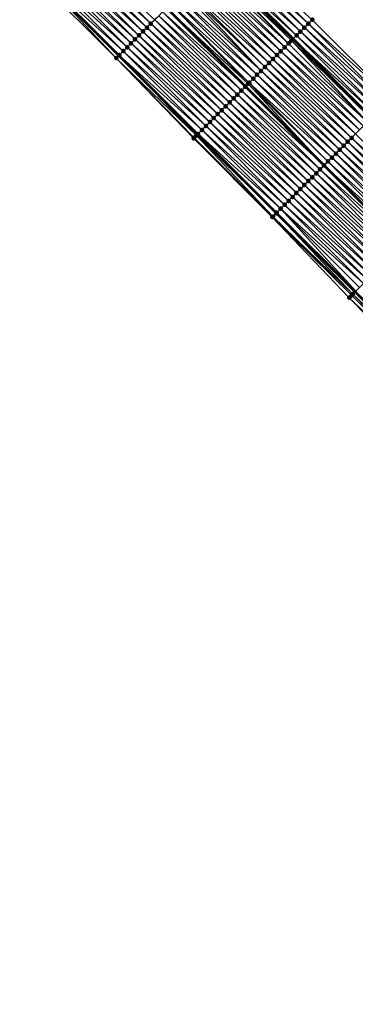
# Model space of a CAD drawing. Header units: feet. Extents: x 2017424 to 2024169, y 808042 to 818730.
# Tile 193 of 256: x 2020130 to 2020191, y 816097 to 816274. Entities that reach past the tile are written whole.
import ezdxf

# ---------------------------------------------------------------- set-up
doc = ezdxf.new("R2010")
doc.units = ezdxf.units.FT
doc.header["$MEASUREMENT"] = 0
for name, color, linetype, lineweight in [('EP_Travel Lane', 172, 'Continuous', 53), ('NB-Road Shots', 141, 'Continuous', 100), ('NB-Road X-Section', 40, 'Continuous', 13), ('STRIPING', 60, 'Continuous', 53)]:
    doc.layers.add(name, color=color, linetype=linetype, lineweight=lineweight)
doc.layers.add('I-77-MM15-17_NB-Surface-BORDER', color=7, linetype='Continuous')
doc.layers.add('I-77-MM15-17_NB-Surface-TIN', color=7, linetype='Continuous')

msp = doc.modelspace()

# ---------------------------------------------------------------- linework, layer by layer
at = {"layer": 'EP_Travel Lane'}
for points in [[(2020024.17, 816426.14, 252.64), (2020038.29, 816411.97, 252.54), (2020052.41, 816397.8, 252.42), (2020066.52, 816383.63, 252.3), (2020080.64, 816369.47, 252.17), (2020094.76, 816355.3, 252.05), (2020108.87, 816341.13, 251.92), (2020122.98, 816326.99, 251.81), (2020137.12, 816312.84, 251.7), (2020151.25, 816298.69, 251.57), (2020165.39, 816284.54, 251.45), (2020179.52, 816270.39, 251.35), (2020193.66, 816256.24, 251.23), (2020207.79, 816242.1, 251.13), (2020221.93, 816227.95, 251.03), (2020236.06, 816213.8, 250.92), (2020250.2, 816199.65, 250.82), (2020264.33, 816185.5, 250.71), (2020278.47, 816171.35, 250.58), (2020292.6, 816157.2, 250.44), (2020306.74, 816143.05, 250.3), (2020320.87, 816128.9, 250.16)], [(2019992.84, 816423.17, 253.27), (2020006.96, 816409.01, 253.16), (2020021.09, 816394.85, 253.04), (2020035.21, 816380.69, 252.93), (2020049.34, 816366.53, 252.82), (2020063.46, 816352.37, 252.71), (2020077.58, 816338.21, 252.58), (2020091.71, 816324.05, 252.45), (2020105.86, 816309.88, 252.32), (2020119.99, 816295.73, 252.19), (2020134.13, 816281.58, 252.08), (2020148.26, 816267.43, 251.96), (2020162.4, 816253.28, 251.85), (2020176.53, 816239.13, 251.75), (2020190.67, 816224.98, 251.63), (2020204.8, 816210.83, 251.53), (2020218.94, 816196.69, 251.42), (2020233.07, 816182.54, 251.31), (2020247.21, 816168.39, 251.19), (2020261.34, 816154.24, 251.07), (2020275.48, 816140.09, 250.96), (2020289.61, 816125.94, 250.83), (2020303.75, 816111.79, 250.68), (2020317.88, 816097.64, 250.55)]]:
    msp.add_polyline3d(points, dxfattribs=at)
at = {"layer": 'I-77-MM15-17_NB-Surface-BORDER', "color": 3, "linetype": 'Continuous', "lineweight": -3}
for points in [[(2020027.01, 816428.96, 252.34), (2020041.82, 816415.49, 252.17), (2020056.64, 816402.01, 251.99), (2020070.74, 816387.83, 251.84), (2020084.84, 816373.65, 251.7), (2020098.95, 816359.47, 251.59), (2020113.05, 816345.29, 251.48), (2020127.15, 816331.15, 251.4), (2020140.58, 816316.3, 251.34), (2020154.71, 816302.15, 251.2), (2020168.14, 816287.29, 251.16), (2020182.98, 816273.85, 250.98), (2020197.12, 816259.7, 250.87), (2020211.96, 816246.26, 250.7), (2020226.09, 816232.11, 250.59), (2020240.94, 816218.67, 250.42), (2020254.36, 816203.82, 250.37), (2020268.5, 816189.67, 250.27), (2020282.63, 816175.52, 250.15), (2020296.06, 816160.66, 250.08), (2020310.2, 816146.51, 249.96), (2020324.33, 816132.36, 249.82)], [(2020317.25, 816097.01, 250.54), (2020303.16, 816111.21, 250.68), (2020288.97, 816125.3, 250.82), (2020274.73, 816139.34, 250.96), (2020260.33, 816153.23, 251.06), (2020246.1, 816167.29, 251.18), (2020232.44, 816181.9, 251.29), (2020217.59, 816195.34, 251.4), (2020203.61, 816209.65, 251.51), (2020189.61, 816223.93, 251.61), (2020175.79, 816238.4, 251.74), (2020161.67, 816252.55, 251.85), (2020147.8, 816266.96, 251.95), (2020133.64, 816281.09, 252.07), (2020119.39, 816295.13, 252.19), (2020105.06, 816309.08, 252.31), (2020090.89, 816323.24, 252.43), (2020076.97, 816337.61, 252.56), (2020062.87, 816351.79, 252.69), (2020048.77, 816365.97, 252.81), (2020034.48, 816379.96, 252.91), (2020020.64, 816394.41, 253.03), (2020006.64, 816408.69, 253.15), (2019992.55, 816422.89, 253.27)]]:
    msp.add_polyline3d(points, dxfattribs=at)
at = {"layer": 'I-77-MM15-17_NB-Surface-TIN', "color": 128, "linetype": 'Continuous', "lineweight": -3}
for points in [[(2020153.29, 816272.45, 251.83), (2020139.15, 816286.6, 251.95), (2020138.44, 816285.89, 251.97)], [(2020153.99, 816273.16, 251.81), (2020139.86, 816287.3, 251.92), (2020139.15, 816286.6, 251.95)], [(2020153.29, 816272.45, 251.83), (2020153.99, 816273.16, 251.81), (2020139.15, 816286.6, 251.95)], [(2020153.99, 816273.16, 251.81), (2020154.7, 816273.86, 251.79), (2020139.86, 816287.3, 251.92)], [(2020181.57, 816272.44, 251.13), (2020167.43, 816286.59, 251.24), (2020166.72, 816285.88, 251.32)], [(2020182.27, 816273.15, 251.05), (2020168.14, 816287.29, 251.16), (2020167.43, 816286.59, 251.24)], [(2020181.57, 816272.44, 251.13), (2020182.27, 816273.15, 251.05), (2020167.43, 816286.59, 251.24)], [(2020182.27, 816273.15, 251.05), (2020182.98, 816273.85, 250.98), (2020168.14, 816287.29, 251.16)], [(2020151.87, 816271.04, 251.87), (2020137.74, 816285.18, 251.99), (2020137.03, 816284.48, 252)], [(2020152.58, 816271.74, 251.86), (2020138.44, 816285.89, 251.97), (2020137.74, 816285.18, 251.99)], [(2020151.87, 816271.04, 251.87), (2020152.58, 816271.74, 251.86), (2020137.74, 816285.18, 251.99)], [(2020152.58, 816271.74, 251.86), (2020153.29, 816272.45, 251.83), (2020138.44, 816285.89, 251.97)], [(2020180.15, 816271.02, 251.29), (2020166.02, 816285.17, 251.4), (2020165.39, 816284.54, 251.45)], [(2020180.86, 816271.73, 251.21), (2020166.72, 816285.88, 251.32), (2020166.02, 816285.17, 251.4)], [(2020180.15, 816271.02, 251.29), (2020180.86, 816271.73, 251.21), (2020166.02, 816285.17, 251.4)], [(2020180.86, 816271.73, 251.21), (2020181.57, 816272.44, 251.13), (2020166.72, 816285.88, 251.32)], [(2020149.75, 816268.92, 251.92), (2020135.61, 816283.06, 252.03), (2020134.91, 816282.36, 252.06)], [(2020150.46, 816269.62, 251.9), (2020136.32, 816283.77, 252.02), (2020135.61, 816283.06, 252.03)], [(2020149.75, 816268.92, 251.92), (2020150.46, 816269.62, 251.9), (2020135.61, 816283.06, 252.03)], [(2020151.16, 816270.33, 251.89), (2020137.03, 816284.48, 252), (2020136.32, 816283.77, 252.02)], [(2020150.46, 816269.62, 251.9), (2020151.16, 816270.33, 251.89), (2020136.32, 816283.77, 252.02)], [(2020151.16, 816270.33, 251.89), (2020151.87, 816271.04, 251.87), (2020137.03, 816284.48, 252)], [(2020178.03, 816268.9, 251.4), (2020163.9, 816283.05, 251.52), (2020163.19, 816282.35, 251.54)], [(2020178.74, 816269.61, 251.38), (2020164.6, 816283.76, 251.5), (2020163.9, 816283.05, 251.52)], [(2020178.03, 816268.9, 251.4), (2020178.74, 816269.61, 251.38), (2020163.9, 816283.05, 251.52)], [(2020178.74, 816269.61, 251.38), (2020164.8, 816283.95, 251.49), (2020164.6, 816283.76, 251.5)], [(2020179.23, 816270.1, 251.36), (2020165.31, 816284.47, 251.46), (2020164.8, 816283.95, 251.49)], [(2020178.74, 816269.61, 251.38), (2020179.23, 816270.1, 251.36), (2020164.8, 816283.95, 251.49)], [(2020165.31, 816284.47, 251.46), (2020179.52, 816270.39, 251.35), (2020165.39, 816284.54, 251.45)], [(2020179.45, 816270.32, 251.35), (2020179.52, 816270.39, 251.35), (2020165.31, 816284.47, 251.46)], [(2020179.23, 816270.1, 251.36), (2020179.45, 816270.32, 251.35), (2020165.31, 816284.47, 251.46)], [(2020180.15, 816271.02, 251.29), (2020165.39, 816284.54, 251.45), (2020179.52, 816270.39, 251.35)], [(2020147.8, 816266.96, 251.95), (2020134.13, 816281.58, 252.08), (2020133.64, 816281.09, 252.07)], [(2020134.16, 816281.61, 252.08), (2020134.13, 816281.58, 252.08), (2020148.26, 816267.43, 251.96)], [(2020147.8, 816266.96, 251.95), (2020148.26, 816267.43, 251.96), (2020134.13, 816281.58, 252.08)], [(2020148.33, 816267.5, 251.96), (2020134.2, 816281.65, 252.08), (2020134.16, 816281.61, 252.08)], [(2020148.33, 816267.5, 251.96), (2020134.16, 816281.61, 252.08), (2020148.26, 816267.43, 251.96)], [(2020149.04, 816268.21, 251.94), (2020134.91, 816282.36, 252.06), (2020134.2, 816281.65, 252.08)], [(2020148.33, 816267.5, 251.96), (2020148.33, 816267.5, 251.96), (2020134.2, 816281.65, 252.08)], [(2020148.33, 816267.5, 251.96), (2020149.04, 816268.21, 251.94), (2020134.2, 816281.65, 252.08)], [(2020149.04, 816268.21, 251.94), (2020149.75, 816268.92, 251.92), (2020134.91, 816282.36, 252.06)], [(2020176.62, 816267.49, 251.45), (2020162.48, 816281.64, 251.56), (2020161.77, 816280.93, 251.59)], [(2020177.32, 816268.2, 251.42), (2020163.19, 816282.35, 251.54), (2020162.48, 816281.64, 251.56)], [(2020176.62, 816267.49, 251.45), (2020177.32, 816268.2, 251.42), (2020162.48, 816281.64, 251.56)], [(2020177.32, 816268.2, 251.42), (2020178.03, 816268.9, 251.4), (2020163.19, 816282.35, 251.54)], [(2020174.49, 816265.37, 251.51), (2020160.36, 816279.52, 251.63), (2020160.07, 816279.23, 251.64)], [(2020175.2, 816266.08, 251.5), (2020161.07, 816280.22, 251.61), (2020160.36, 816279.52, 251.63)], [(2020174.49, 816265.37, 251.51), (2020175.2, 816266.08, 251.5), (2020160.36, 816279.52, 251.63)], [(2020175.91, 816266.78, 251.47), (2020161.77, 816280.93, 251.59), (2020161.07, 816280.22, 251.61)], [(2020175.2, 816266.08, 251.5), (2020175.91, 816266.78, 251.47), (2020161.07, 816280.22, 251.61)], [(2020175.91, 816266.78, 251.47), (2020176.62, 816267.49, 251.45), (2020161.77, 816280.93, 251.59)], [(2020173.08, 816263.96, 251.55), (2020158.94, 816278.1, 251.67), (2020158.24, 816277.4, 251.69)], [(2020173.79, 816264.66, 251.53), (2020159.65, 816278.81, 251.65), (2020158.94, 816278.1, 251.67)], [(2020173.08, 816263.96, 251.55), (2020173.79, 816264.66, 251.53), (2020158.94, 816278.1, 251.67)], [(2020173.79, 816264.66, 251.53), (2020160.07, 816279.23, 251.64), (2020159.65, 816278.81, 251.65)], [(2020173.79, 816264.66, 251.53), (2020174.49, 816265.37, 251.51), (2020160.07, 816279.23, 251.64)], [(2020170.96, 816261.83, 251.61), (2020156.82, 816275.98, 251.73), (2020156.11, 816275.28, 251.74)], [(2020156.82, 816275.98, 251.73), (2020170.97, 816261.84, 251.61), (2020156.83, 816275.99, 251.73)], [(2020170.96, 816261.83, 251.61), (2020170.97, 816261.84, 251.61), (2020156.82, 816275.98, 251.73)], [(2020171.46, 816262.34, 251.6), (2020157.53, 816276.69, 251.71), (2020156.83, 816275.99, 251.73)], [(2020171.46, 816262.34, 251.6), (2020156.83, 816275.99, 251.73), (2020170.97, 816261.84, 251.61)], [(2020172.37, 816263.25, 251.57), (2020158.24, 816277.4, 251.69), (2020157.53, 816276.69, 251.71)], [(2020171.46, 816262.34, 251.6), (2020171.66, 816262.54, 251.6), (2020157.53, 816276.69, 251.71)], [(2020171.66, 816262.54, 251.6), (2020172.37, 816263.25, 251.57), (2020157.53, 816276.69, 251.71)], [(2020172.37, 816263.25, 251.57), (2020173.08, 816263.96, 251.55), (2020158.24, 816277.4, 251.69)], [(2020169.54, 816260.42, 251.65), (2020155.41, 816274.57, 251.77), (2020154.7, 816273.86, 251.79)], [(2020170.25, 816261.13, 251.63), (2020156.11, 816275.28, 251.74), (2020155.41, 816274.57, 251.77)], [(2020169.54, 816260.42, 251.65), (2020170.25, 816261.13, 251.63), (2020155.41, 816274.57, 251.77)], [(2020170.25, 816261.13, 251.63), (2020170.96, 816261.83, 251.61), (2020156.11, 816275.28, 251.74)], [(2020167.42, 816258.3, 251.73), (2020153.29, 816272.45, 251.83), (2020152.58, 816271.74, 251.86)], [(2020168.13, 816259.01, 251.7), (2020153.99, 816273.16, 251.81), (2020153.29, 816272.45, 251.83)], [(2020167.42, 816258.3, 251.73), (2020168.13, 816259.01, 251.7), (2020153.29, 816272.45, 251.83)], [(2020168.84, 816259.71, 251.68), (2020154.7, 816273.86, 251.79), (2020153.99, 816273.16, 251.81)], [(2020168.13, 816259.01, 251.7), (2020168.84, 816259.71, 251.68), (2020153.99, 816273.16, 251.81)], [(2020168.84, 816259.71, 251.68), (2020169.54, 816260.42, 251.65), (2020154.7, 816273.86, 251.79)], [(2020195.7, 816258.29, 251.01), (2020181.57, 816272.44, 251.13), (2020180.86, 816271.73, 251.21)], [(2020196.41, 816259, 250.94), (2020182.27, 816273.15, 251.05), (2020181.57, 816272.44, 251.13)], [(2020195.7, 816258.29, 251.01), (2020196.41, 816259, 250.94), (2020181.57, 816272.44, 251.13)], [(2020197.12, 816259.7, 250.87), (2020182.98, 816273.85, 250.98), (2020182.27, 816273.15, 251.05)], [(2020196.41, 816259, 250.94), (2020197.12, 816259.7, 250.87), (2020182.27, 816273.15, 251.05)], [(2020166.01, 816256.89, 251.76), (2020151.87, 816271.04, 251.87), (2020151.16, 816270.33, 251.89)], [(2020166.71, 816257.59, 251.74), (2020152.58, 816271.74, 251.86), (2020151.87, 816271.04, 251.87)], [(2020166.01, 816256.89, 251.76), (2020166.71, 816257.59, 251.74), (2020151.87, 816271.04, 251.87)], [(2020166.71, 816257.59, 251.74), (2020167.42, 816258.3, 251.73), (2020152.58, 816271.74, 251.86)], [(2020194.29, 816256.88, 251.17), (2020180.15, 816271.02, 251.29), (2020179.52, 816270.39, 251.35)], [(2020194.99, 816257.58, 251.09), (2020180.86, 816271.73, 251.21), (2020180.15, 816271.02, 251.29)], [(2020194.29, 816256.88, 251.17), (2020194.99, 816257.58, 251.09), (2020180.15, 816271.02, 251.29)], [(2020194.99, 816257.58, 251.09), (2020195.7, 816258.29, 251.01), (2020180.86, 816271.73, 251.21)], [(2020163.88, 816254.77, 251.81), (2020149.75, 816268.92, 251.92), (2020149.04, 816268.21, 251.94)], [(2020164.59, 816255.47, 251.79), (2020150.46, 816269.62, 251.9), (2020149.75, 816268.92, 251.92)], [(2020163.88, 816254.77, 251.81), (2020164.59, 816255.47, 251.79), (2020149.75, 816268.92, 251.92)], [(2020165.3, 816256.18, 251.78), (2020151.16, 816270.33, 251.89), (2020150.46, 816269.62, 251.9)], [(2020164.59, 816255.47, 251.79), (2020165.3, 816256.18, 251.78), (2020150.46, 816269.62, 251.9)], [(2020165.3, 816256.18, 251.78), (2020166.01, 816256.89, 251.76), (2020151.16, 816270.33, 251.89)], [(2020192.17, 816254.75, 251.28), (2020178.03, 816268.9, 251.4), (2020177.32, 816268.2, 251.42)], [(2020192.87, 816255.46, 251.27), (2020178.74, 816269.61, 251.38), (2020178.03, 816268.9, 251.4)], [(2020192.17, 816254.75, 251.28), (2020192.87, 816255.46, 251.27), (2020178.03, 816268.9, 251.4)], [(2020192.87, 816255.46, 251.27), (2020179.23, 816270.1, 251.36), (2020178.74, 816269.61, 251.38)], [(2020193.51, 816256.1, 251.25), (2020179.45, 816270.32, 251.35), (2020179.23, 816270.1, 251.36)], [(2020192.87, 816255.46, 251.27), (2020193.51, 816256.1, 251.25), (2020179.23, 816270.1, 251.36)], [(2020179.45, 816270.32, 251.35), (2020193.66, 816256.24, 251.23), (2020179.52, 816270.39, 251.35)], [(2020193.58, 816256.17, 251.24), (2020193.66, 816256.24, 251.23), (2020179.45, 816270.32, 251.35)], [(2020193.51, 816256.1, 251.25), (2020193.58, 816256.17, 251.24), (2020179.45, 816270.32, 251.35)], [(2020194.29, 816256.88, 251.17), (2020179.52, 816270.39, 251.35), (2020193.66, 816256.24, 251.23)], [(2020162.17, 816253.05, 251.85), (2020148.26, 816267.43, 251.96), (2020147.8, 816266.96, 251.95)], [(2020148.33, 816267.5, 251.96), (2020148.26, 816267.43, 251.96), (2020162.4, 816253.28, 251.85)], [(2020162.17, 816253.05, 251.85), (2020162.4, 816253.28, 251.85), (2020148.26, 816267.43, 251.96)], [(2020163.18, 816254.06, 251.83), (2020149.04, 816268.21, 251.94), (2020148.33, 816267.5, 251.96)], [(2020162.47, 816253.35, 251.85), (2020148.33, 816267.5, 251.96), (2020162.4, 816253.28, 251.85)], [(2020162.47, 816253.35, 251.85), (2020148.33, 816267.5, 251.96), (2020148.33, 816267.5, 251.96)], [(2020162.47, 816253.35, 251.85), (2020163.18, 816254.06, 251.83), (2020148.33, 816267.5, 251.96)], [(2020163.18, 816254.06, 251.83), (2020163.88, 816254.77, 251.81), (2020149.04, 816268.21, 251.94)], [(2020190.75, 816253.34, 251.34), (2020176.62, 816267.49, 251.45), (2020175.91, 816266.78, 251.47)], [(2020191.46, 816254.05, 251.31), (2020177.32, 816268.2, 251.42), (2020176.62, 816267.49, 251.45)], [(2020190.75, 816253.34, 251.34), (2020191.46, 816254.05, 251.31), (2020176.62, 816267.49, 251.45)], [(2020191.46, 816254.05, 251.31), (2020192.17, 816254.75, 251.28), (2020177.32, 816268.2, 251.42)], [(2020161.67, 816252.55, 251.85), (2020161.76, 816252.65, 251.85), (2020147.8, 816266.96, 251.95)], [(2020161.76, 816252.65, 251.85), (2020162.17, 816253.05, 251.85), (2020147.8, 816266.96, 251.95)], [(2020188.63, 816251.22, 251.4), (2020174.49, 816265.37, 251.51), (2020173.79, 816264.66, 251.53)], [(2020189.34, 816251.93, 251.38), (2020175.2, 816266.08, 251.5), (2020174.49, 816265.37, 251.51)], [(2020188.63, 816251.22, 251.4), (2020189.34, 816251.93, 251.38), (2020174.49, 816265.37, 251.51)], [(2020190.04, 816252.63, 251.36), (2020175.91, 816266.78, 251.47), (2020175.2, 816266.08, 251.5)], [(2020189.34, 816251.93, 251.38), (2020190.04, 816252.63, 251.36), (2020175.2, 816266.08, 251.5)], [(2020190.04, 816252.63, 251.36), (2020190.75, 816253.34, 251.34), (2020175.91, 816266.78, 251.47)], [(2020187.21, 816249.81, 251.44), (2020173.08, 816263.96, 251.55), (2020172.37, 816263.25, 251.57)], [(2020187.92, 816250.51, 251.42), (2020173.79, 816264.66, 251.53), (2020173.08, 816263.96, 251.55)], [(2020187.21, 816249.81, 251.44), (2020187.92, 816250.51, 251.42), (2020173.08, 816263.96, 251.55)], [(2020187.92, 816250.51, 251.42), (2020188.63, 816251.22, 251.4), (2020173.79, 816264.66, 251.53)], [(2020185.09, 816247.69, 251.5), (2020170.96, 816261.83, 251.61), (2020170.25, 816261.13, 251.63)], [(2020170.96, 816261.83, 251.61), (2020185.1, 816247.69, 251.5), (2020170.97, 816261.84, 251.61)], [(2020185.09, 816247.69, 251.5), (2020185.1, 816247.69, 251.5), (2020170.96, 816261.83, 251.61)], [(2020171.46, 816262.34, 251.6), (2020170.97, 816261.84, 251.61), (2020185.1, 816247.69, 251.5)], [(2020185.8, 816248.39, 251.48), (2020171.66, 816262.54, 251.6), (2020171.46, 816262.34, 251.6)], [(2020185.8, 816248.39, 251.48), (2020171.46, 816262.34, 251.6), (2020185.1, 816247.69, 251.5)], [(2020186.51, 816249.1, 251.46), (2020172.37, 816263.25, 251.57), (2020171.66, 816262.54, 251.6)], [(2020185.8, 816248.39, 251.48), (2020186.51, 816249.1, 251.46), (2020171.66, 816262.54, 251.6)], [(2020186.51, 816249.1, 251.46), (2020187.21, 816249.81, 251.44), (2020172.37, 816263.25, 251.57)], [(2020183.68, 816246.27, 251.54), (2020169.54, 816260.42, 251.65), (2020168.84, 816259.71, 251.68)], [(2020184.38, 816246.98, 251.52), (2020170.25, 816261.13, 251.63), (2020169.54, 816260.42, 251.65)], [(2020183.68, 816246.27, 251.54), (2020184.38, 816246.98, 251.52), (2020169.54, 816260.42, 251.65)], [(2020184.38, 816246.98, 251.52), (2020185.09, 816247.69, 251.5), (2020170.25, 816261.13, 251.63)], [(2020181.56, 816244.15, 251.61), (2020167.42, 816258.3, 251.73), (2020166.71, 816257.59, 251.74)], [(2020182.26, 816244.86, 251.59), (2020168.13, 816259.01, 251.7), (2020167.42, 816258.3, 251.73)], [(2020181.56, 816244.15, 251.61), (2020182.26, 816244.86, 251.59), (2020167.42, 816258.3, 251.73)], [(2020182.97, 816245.57, 251.57), (2020168.84, 816259.71, 251.68), (2020168.13, 816259.01, 251.7)], [(2020182.26, 816244.86, 251.59), (2020182.97, 816245.57, 251.57), (2020168.13, 816259.01, 251.7)], [(2020182.97, 816245.57, 251.57), (2020183.68, 816246.27, 251.54), (2020168.84, 816259.71, 251.68)], [(2020180.14, 816242.74, 251.65), (2020166.01, 816256.89, 251.76), (2020165.3, 816256.18, 251.78)], [(2020180.85, 816243.44, 251.64), (2020166.71, 816257.59, 251.74), (2020166.01, 816256.89, 251.76)], [(2020180.14, 816242.74, 251.65), (2020180.85, 816243.44, 251.64), (2020166.01, 816256.89, 251.76)], [(2020180.85, 816243.44, 251.64), (2020181.56, 816244.15, 251.61), (2020166.71, 816257.59, 251.74)], [(2020178.02, 816240.62, 251.7), (2020163.88, 816254.77, 251.81), (2020163.18, 816254.06, 251.83)], [(2020178.73, 816241.32, 251.68), (2020164.59, 816255.47, 251.79), (2020163.88, 816254.77, 251.81)], [(2020178.02, 816240.62, 251.7), (2020178.73, 816241.32, 251.68), (2020163.88, 816254.77, 251.81)], [(2020179.43, 816242.03, 251.67), (2020165.3, 816256.18, 251.78), (2020164.59, 816255.47, 251.79)], [(2020178.73, 816241.32, 251.68), (2020179.43, 816242.03, 251.67), (2020164.59, 816255.47, 251.79)], [(2020179.43, 816242.03, 251.67), (2020180.14, 816242.74, 251.65), (2020165.3, 816256.18, 251.78)], [(2020175.9, 816238.5, 251.74), (2020162.17, 816253.05, 251.85), (2020161.76, 816252.65, 251.85)], [(2020176.5, 816239.1, 251.75), (2020162.4, 816253.28, 251.85), (2020162.17, 816253.05, 251.85)], [(2020175.9, 816238.5, 251.74), (2020176.5, 816239.1, 251.75), (2020162.17, 816253.05, 251.85)], [(2020176.6, 816239.2, 251.75), (2020162.47, 816253.35, 251.85), (2020162.4, 816253.28, 251.85)], [(2020176.52, 816239.12, 251.75), (2020176.53, 816239.13, 251.75), (2020162.4, 816253.28, 251.85)], [(2020176.6, 816239.2, 251.75), (2020162.4, 816253.28, 251.85), (2020176.53, 816239.13, 251.75)], [(2020176.5, 816239.1, 251.75), (2020176.52, 816239.12, 251.75), (2020162.4, 816253.28, 251.85)], [(2020177.31, 816239.91, 251.72), (2020163.18, 816254.06, 251.83), (2020162.47, 816253.35, 251.85)], [(2020176.6, 816239.2, 251.75), (2020177.31, 816239.91, 251.72), (2020162.47, 816253.35, 251.85)], [(2020177.31, 816239.91, 251.72), (2020178.02, 816240.62, 251.7), (2020163.18, 816254.06, 251.83)], [(2020204.89, 816239.19, 251.23), (2020190.75, 816253.34, 251.34), (2020190.04, 816252.63, 251.36)], [(2020175.9, 816238.5, 251.74), (2020161.76, 816252.65, 251.85), (2020161.67, 816252.55, 251.85)], [(2020175.79, 816238.4, 251.74), (2020175.9, 816238.5, 251.74), (2020161.67, 816252.55, 251.85)], [(2020202.76, 816237.07, 251.29), (2020188.63, 816251.22, 251.4), (2020187.92, 816250.51, 251.42)], [(2020203.47, 816237.78, 251.27), (2020189.34, 816251.93, 251.38), (2020188.63, 816251.22, 251.4)], [(2020202.76, 816237.07, 251.29), (2020203.47, 816237.78, 251.27), (2020188.63, 816251.22, 251.4)], [(2020204.18, 816238.48, 251.25), (2020190.04, 816252.63, 251.36), (2020189.34, 816251.93, 251.38)], [(2020203.47, 816237.78, 251.27), (2020204.18, 816238.48, 251.25), (2020189.34, 816251.93, 251.38)], [(2020204.18, 816238.48, 251.25), (2020204.89, 816239.19, 251.23), (2020190.04, 816252.63, 251.36)], [(2020201.35, 816235.66, 251.33), (2020187.21, 816249.81, 251.44), (2020186.51, 816249.1, 251.46)], [(2020202.06, 816236.36, 251.31), (2020187.92, 816250.51, 251.42), (2020187.21, 816249.81, 251.44)], [(2020201.35, 816235.66, 251.33), (2020202.06, 816236.36, 251.31), (2020187.21, 816249.81, 251.44)], [(2020202.06, 816236.36, 251.31), (2020202.76, 816237.07, 251.29), (2020187.92, 816250.51, 251.42)], [(2020199.23, 816233.54, 251.38), (2020185.09, 816247.69, 251.5), (2020184.38, 816246.98, 251.52)], [(2020185.09, 816247.69, 251.5), (2020199.24, 816233.55, 251.38), (2020185.1, 816247.69, 251.5)], [(2020199.23, 816233.54, 251.38), (2020199.24, 816233.55, 251.38), (2020185.09, 816247.69, 251.5)], [(2020199.93, 816234.24, 251.37), (2020185.8, 816248.39, 251.48), (2020185.1, 816247.69, 251.5)], [(2020199.93, 816234.24, 251.37), (2020185.1, 816247.69, 251.5), (2020199.24, 816233.55, 251.38)], [(2020200.64, 816234.95, 251.35), (2020186.51, 816249.1, 251.46), (2020185.8, 816248.39, 251.48)], [(2020199.93, 816234.24, 251.37), (2020200.64, 816234.95, 251.35), (2020185.8, 816248.39, 251.48)], [(2020200.64, 816234.95, 251.35), (2020201.35, 816235.66, 251.33), (2020186.51, 816249.1, 251.46)], [(2020197.81, 816232.12, 251.43), (2020183.68, 816246.27, 251.54), (2020182.97, 816245.57, 251.57)], [(2020198.52, 816232.83, 251.41), (2020184.38, 816246.98, 251.52), (2020183.68, 816246.27, 251.54)], [(2020197.81, 816232.12, 251.43), (2020198.52, 816232.83, 251.41), (2020183.68, 816246.27, 251.54)], [(2020198.52, 816232.83, 251.41), (2020199.23, 816233.54, 251.38), (2020184.38, 816246.98, 251.52)], [(2020195.69, 816230, 251.5), (2020181.56, 816244.15, 251.61), (2020180.85, 816243.44, 251.64)], [(2020196.4, 816230.71, 251.48), (2020182.26, 816244.86, 251.59), (2020181.56, 816244.15, 251.61)], [(2020195.69, 816230, 251.5), (2020196.4, 816230.71, 251.48), (2020181.56, 816244.15, 251.61)], [(2020197.11, 816231.42, 251.46), (2020182.97, 816245.57, 251.57), (2020182.26, 816244.86, 251.59)], [(2020196.4, 816230.71, 251.48), (2020197.11, 816231.42, 251.46), (2020182.26, 816244.86, 251.59)], [(2020197.11, 816231.42, 251.46), (2020197.81, 816232.12, 251.43), (2020182.97, 816245.57, 251.57)], [(2020194.28, 816228.59, 251.54), (2020180.14, 816242.74, 251.65), (2020179.43, 816242.03, 251.67)], [(2020194.98, 816229.3, 251.52), (2020180.85, 816243.44, 251.64), (2020180.14, 816242.74, 251.65)], [(2020194.28, 816228.59, 251.54), (2020194.98, 816229.3, 251.52), (2020180.14, 816242.74, 251.65)], [(2020194.98, 816229.3, 251.52), (2020195.69, 816230, 251.5), (2020180.85, 816243.44, 251.64)], [(2020192.15, 816226.47, 251.59), (2020178.02, 816240.62, 251.7), (2020177.31, 816239.91, 251.72)], [(2020192.86, 816227.18, 251.57), (2020178.73, 816241.32, 251.68), (2020178.02, 816240.62, 251.7)], [(2020192.15, 816226.47, 251.59), (2020192.86, 816227.18, 251.57), (2020178.02, 816240.62, 251.7)], [(2020193.57, 816227.88, 251.55), (2020179.43, 816242.03, 251.67), (2020178.73, 816241.32, 251.68)], [(2020192.86, 816227.18, 251.57), (2020193.57, 816227.88, 251.55), (2020178.73, 816241.32, 251.68)], [(2020193.57, 816227.88, 251.55), (2020194.28, 816228.59, 251.54), (2020179.43, 816242.03, 251.67)], [(2020190.26, 816224.57, 251.63), (2020176.5, 816239.1, 251.75), (2020175.9, 816238.5, 251.74)], [(2020176.5, 816239.1, 251.75), (2020190.67, 816224.98, 251.63), (2020176.52, 816239.12, 251.75)], [(2020190.26, 816224.57, 251.63), (2020190.67, 816224.98, 251.63), (2020176.5, 816239.1, 251.75)], [(2020176.52, 816239.12, 251.75), (2020190.67, 816224.98, 251.63), (2020176.53, 816239.13, 251.75)], [(2020176.6, 816239.2, 251.75), (2020176.53, 816239.13, 251.75), (2020190.67, 816224.98, 251.63)], [(2020190.81, 816225.12, 251.64), (2020177.31, 816239.91, 251.72), (2020176.6, 816239.2, 251.75)], [(2020190.74, 816225.05, 251.64), (2020176.6, 816239.2, 251.75), (2020190.67, 816224.98, 251.63)], [(2020190.74, 816225.05, 251.64), (2020190.81, 816225.12, 251.64), (2020176.6, 816239.2, 251.75)], [(2020190.81, 816225.12, 251.64), (2020191.45, 816225.76, 251.61), (2020177.31, 816239.91, 251.72)], [(2020191.45, 816225.76, 251.61), (2020192.15, 816226.47, 251.59), (2020177.31, 816239.91, 251.72)], [(2020190.03, 816224.35, 251.62), (2020175.9, 816238.5, 251.74), (2020175.79, 816238.4, 251.74)], [(2020189.61, 816223.93, 251.61), (2020190.03, 816224.35, 251.62), (2020175.79, 816238.4, 251.74)], [(2020190.03, 816224.35, 251.62), (2020190.26, 816224.57, 251.63), (2020175.9, 816238.5, 251.74)], [(2020190.26, 816224.57, 251.63), (2020204.8, 816210.83, 251.53), (2020190.67, 816224.98, 251.63)], [(2020190.74, 816225.05, 251.64), (2020190.67, 816224.98, 251.63), (2020204.8, 816210.83, 251.53)], [(2020204.17, 816210.2, 251.52), (2020190.03, 816224.35, 251.62), (2020189.61, 816223.93, 251.61)], [(2020203.61, 816209.65, 251.51), (2020204.17, 816210.2, 251.52), (2020189.61, 816223.93, 251.61)], [(2020204.34, 816210.37, 251.52), (2020190.26, 816224.57, 251.63), (2020190.03, 816224.35, 251.62)], [(2020204.17, 816210.2, 251.52), (2020204.34, 816210.37, 251.52), (2020190.03, 816224.35, 251.62)], [(2020204.34, 816210.37, 251.52), (2020204.8, 816210.83, 251.53), (2020190.26, 816224.57, 251.63)]]:
    msp.add_3dface(points, dxfattribs=at)
at = {"layer": 'NB-Road Shots', "lineweight": 100}
for p in [(2020153.29, 816272.45, 251.83), (2020153.99, 816273.16, 251.81), (2020181.57, 816272.44, 251.13), (2020182.27, 816273.15, 251.05), (2020182.98, 816273.85, 250.98), (2020151.87, 816271.04, 251.87), (2020152.58, 816271.74, 251.86), (2020180.15, 816271.02, 251.29), (2020180.86, 816271.73, 251.21), (2020149.75, 816268.92, 251.92), (2020150.46, 816269.62, 251.9), (2020151.16, 816270.33, 251.89), (2020178.03, 816268.9, 251.4), (2020178.74, 816269.61, 251.38), (2020179.23, 816270.1, 251.36), (2020179.45, 816270.32, 251.35), (2020148.33, 816267.5, 251.96), (2020148.33, 816267.5, 251.96), (2020149.04, 816268.21, 251.94), (2020176.62, 816267.49, 251.45), (2020177.32, 816268.2, 251.42), (2020147.8, 816266.96, 251.95), (2020174.49, 816265.37, 251.51), (2020175.2, 816266.08, 251.5), (2020175.91, 816266.78, 251.47), (2020173.08, 816263.96, 251.55), (2020173.79, 816264.66, 251.53), (2020170.96, 816261.83, 251.61), (2020171.46, 816262.34, 251.6), (2020171.66, 816262.54, 251.6), (2020172.37, 816263.25, 251.57), (2020169.54, 816260.42, 251.65), (2020170.25, 816261.13, 251.63), (2020167.42, 816258.3, 251.73), (2020168.13, 816259.01, 251.7), (2020168.84, 816259.71, 251.68), (2020166.01, 816256.89, 251.76), (2020166.71, 816257.59, 251.74), (2020163.88, 816254.77, 251.81), (2020164.59, 816255.47, 251.79), (2020165.3, 816256.18, 251.78), (2020162.17, 816253.05, 251.85), (2020162.47, 816253.35, 251.85), (2020163.18, 816254.06, 251.83), (2020161.67, 816252.55, 251.85), (2020161.76, 816252.65, 251.85), (2020188.63, 816251.22, 251.4), (2020189.34, 816251.93, 251.38), (2020190.04, 816252.63, 251.36), (2020187.21, 816249.81, 251.44), (2020187.92, 816250.51, 251.42), (2020185.09, 816247.69, 251.5), (2020185.8, 816248.39, 251.48), (2020186.51, 816249.1, 251.46), (2020183.68, 816246.27, 251.54), (2020184.38, 816246.98, 251.52), (2020181.56, 816244.15, 251.61), (2020182.26, 816244.86, 251.59), (2020182.97, 816245.57, 251.57), (2020180.14, 816242.74, 251.65), (2020180.85, 816243.44, 251.64), (2020178.02, 816240.62, 251.7), (2020178.73, 816241.32, 251.68), (2020179.43, 816242.03, 251.67), (2020176.5, 816239.1, 251.75), (2020176.52, 816239.12, 251.75), (2020176.6, 816239.2, 251.75), (2020177.31, 816239.91, 251.72), (2020175.79, 816238.4, 251.74), (2020175.9, 816238.5, 251.74), (2020189.61, 816223.93, 251.61), (2020190.03, 816224.35, 251.62), (2020190.26, 816224.57, 251.63)]:
    msp.add_point(p, dxfattribs=at)
at = {"layer": 'NB-Road X-Section', "extrusion": (-0.706751, 0.70744, 0.005554), "flags": 128}
for points, elevation in [([(-2006091.38, 4973.4), (-2006090.38, 4973.47), (-2006089.38, 4973.56), (-2006088.38, 4973.63), (-2006087.38, 4973.7), (-2006086.65, 4973.72), (-2006086.38, 4973.73), (-2006085.38, 4973.75), (-2006084.38, 4973.77), (-2006083.38, 4973.8), (-2006082.38, 4973.83), (-2006081.38, 4973.85), (-2006080.38, 4973.87), (-2006079.97, 4973.88), (-2006079.38, 4973.88), (-2006078.38, 4973.9), (-2006077.38, 4973.93), (-2006076.38, 4973.95), (-2006075.38, 4973.96), (-2006074.38, 4973.98), (-2006073.38, 4974), (-2006072.38, 4974.03), (-2006071.38, 4974.05), (-2006070.38, 4974.07), (-2006069.38, 4974.09), (-2006068.38, 4974.11), (-2006067.38, 4974.12), (-2006066.38, 4974.14), (-2006065.38, 4974.16), (-2006064.38, 4974.18), (-2006063.38, 4974.2), (-2006063.37, 4974.2), (-2006062.62, 4974.19)], -850280.52), ([(-2006092.37, 4973.33), (-2006091.37, 4973.4), (-2006090.37, 4973.48), (-2006089.37, 4973.56), (-2006088.37, 4973.64), (-2006087.37, 4973.7), (-2006087.07, 4973.71), (-2006086.37, 4973.73), (-2006085.37, 4973.75), (-2006084.37, 4973.77), (-2006083.37, 4973.8), (-2006082.37, 4973.82), (-2006081.37, 4973.85), (-2006080.37, 4973.86), (-2006079.37, 4973.88), (-2006078.37, 4973.9), (-2006077.37, 4973.92), (-2006076.37, 4973.95), (-2006076.09, 4973.95), (-2006075.37, 4973.96), (-2006074.37, 4973.98), (-2006073.37, 4974), (-2006072.37, 4974.03), (-2006071.37, 4974.05), (-2006070.37, 4974.07), (-2006069.37, 4974.09), (-2006068.37, 4974.11), (-2006067.37, 4974.12), (-2006066.37, 4974.14), (-2006065.37, 4974.16), (-2006064.37, 4974.18), (-2006063.37, 4974.2), (-2006062.95, 4974.2), (-2006062.37, 4974.2), (-2006062.24, 4974.2)], -850300.53), ([(-2006092.38, 4973.33), (-2006091.38, 4973.39), (-2006090.38, 4973.47), (-2006089.38, 4973.54), (-2006088.38, 4973.63), (-2006087.38, 4973.7), (-2006087.28, 4973.7), (-2006086.38, 4973.72), (-2006085.38, 4973.74), (-2006084.38, 4973.77), (-2006083.38, 4973.8), (-2006082.38, 4973.82), (-2006081.38, 4973.84), (-2006080.38, 4973.86), (-2006079.38, 4973.88), (-2006078.38, 4973.9), (-2006077.38, 4973.92), (-2006076.38, 4973.94), (-2006075.38, 4973.96), (-2006074.38, 4973.98), (-2006073.38, 4974), (-2006072.38, 4974.02), (-2006071.38, 4974.05), (-2006070.38, 4974.07), (-2006069.38, 4974.1), (-2006068.38, 4974.11), (-2006067.38, 4974.13), (-2006066.38, 4974.14), (-2006065.38, 4974.16), (-2006064.38, 4974.18), (-2006063.38, 4974.21), (-2006063.27, 4974.21), (-2006063.23, 4974.21), (-2006062.38, 4974.2), (-2006062.24, 4974.2)], -850320.51), ([(-2006093.38, 4973.27), (-2006092.38, 4973.33), (-2006091.38, 4973.4), (-2006090.38, 4973.48), (-2006089.38, 4973.55), (-2006088.38, 4973.65), (-2006087.52, 4973.7), (-2006087.38, 4973.71), (-2006086.38, 4973.73), (-2006085.38, 4973.75), (-2006084.38, 4973.77), (-2006083.38, 4973.8), (-2006082.38, 4973.82), (-2006081.38, 4973.84), (-2006080.38, 4973.86), (-2006079.38, 4973.88), (-2006078.38, 4973.9), (-2006077.38, 4973.92), (-2006076.38, 4973.94), (-2006075.38, 4973.95), (-2006074.38, 4973.98), (-2006073.38, 4974), (-2006072.38, 4974.03), (-2006071.38, 4974.05), (-2006070.38, 4974.07), (-2006069.38, 4974.09), (-2006068.38, 4974.11), (-2006067.38, 4974.12), (-2006066.38, 4974.14), (-2006065.38, 4974.16), (-2006064.38, 4974.18), (-2006063.48, 4974.21), (-2006063.38, 4974.21), (-2006062.7, 4974.2), (-2006062.38, 4974.19), (-2006061.79, 4974.18)], -850340.53)]:
    msp.add_lwpolyline(points, dxfattribs=dict(at, elevation=elevation))
at = {"layer": 'STRIPING'}
msp.add_polyline3d([(2020001.57, 816431.86, 253.04), (2020015.68, 816417.68, 252.92), (2020029.78, 816403.5, 252.81), (2020043.89, 816389.32, 252.7), (2020057.99, 816375.14, 252.58), (2020072.09, 816360.96, 252.45), (2020086.2, 816346.78, 252.32), (2020100.3, 816332.61, 252.19), (2020114.43, 816318.44, 252.06), (2020128.56, 816304.29, 251.95), (2020142.7, 816290.14, 251.84), (2020156.83, 816275.99, 251.73), (2020170.97, 816261.84, 251.61), (2020185.1, 816247.69, 251.5), (2020199.24, 816233.55, 251.38), (2020213.37, 816219.4, 251.28), (2020227.51, 816205.25, 251.17), (2020241.64, 816191.1, 251.07), (2020255.78, 816176.95, 250.96), (2020269.91, 816162.8, 250.84), (2020284.04, 816148.65, 250.7), (2020298.18, 816134.5, 250.56), (2020312.31, 816120.35, 250.42)], dxfattribs=at)

doc.saveas('drawing.dxf')
